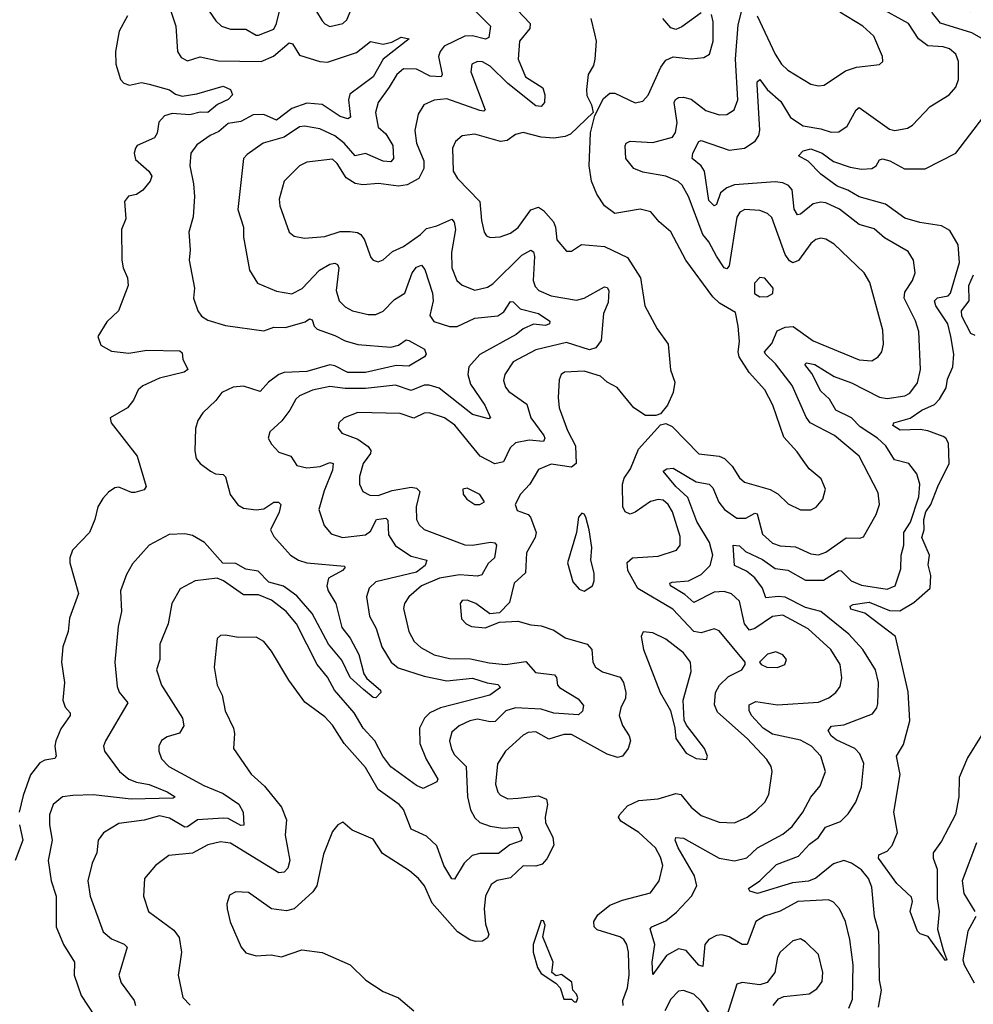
# Model space of a CAD drawing. Extents: x 1995161 to 2088924, y 769148 to 906007.
# Tile 183 of 256: x 2068366 to 2072114, y 800730 to 804600. Entities that reach past the tile are written whole.
import ezdxf

# ---------------------------------------------------------------- set-up
doc = ezdxf.new("R2010")
doc.units = 0

msp = doc.modelspace()

# ---------------------------------------------------------------- linework, layer by layer
at = {"layer": '0CON20XD'}
for points in [[(2068933.2, 804713.2), (2068979.1, 804575), (2068986.2, 804475), (2069000.9, 804450.8), (2069025, 804438.8), (2069075, 804453.5), (2069147.6, 804437.6), (2069315, 804435.8), (2069362.8, 804457.2), (2069425, 804508.7), (2069438.2, 804505), (2069465, 804460.9), (2069546, 804436), (2069575, 804432.7), (2069689.5, 804470.5), (2069745, 804514.7), (2069795, 804503.1), (2069828.7, 804511.3), (2069865, 804530.8), (2069896.2, 804525), (2069794.8, 804445.2), (2069754.7, 804375), (2069662.8, 804307.2), (2069658, 804285), (2069666.2, 804216.2), (2069655, 804210.4), (2069625, 804219.3), (2069555, 804266.3), (2069495, 804271.9), (2069435, 804250.7), (2069375, 804205.6), (2069325, 804227.4), (2069284.1, 804225.9), (2069235, 804200), (2069185, 804192.1), (2069149, 804161), (2069114.5, 804145), (2069062.4, 804107.6), (2069037.8, 804075), (2069034.5, 804025), (2069049.4, 803955), (2069052.9, 803905), (2069047.9, 803825), (2069030, 803765), (2069035.6, 803695), (2069032.2, 803655), (2069053.1, 803545), (2069049.4, 803505), (2069065.8, 803455), (2069080.8, 803435), (2069105, 803419.5), (2069175, 803398.5), (2069325, 803376.8), (2069365, 803391.3), (2069410.4, 803389.6), (2069487.9, 803412.1), (2069505, 803424.2), (2069515, 803420), (2069523.8, 803395), (2069535, 803383.8), (2069605, 803359.2), (2069645, 803337.8), (2069695, 803323.2), (2069825, 803312.9), (2069855, 803321.2), (2069885, 803341.2), (2069895, 803338.8), (2069957.5, 803305), (2069963.3, 803285), (2069957.5, 803275), (2069895, 803238.2), (2069845, 803240.5), (2069725, 803213.2), (2069655, 803213.7), (2069605, 803239.4), (2069585, 803243.5), (2069495, 803217.1), (2069405, 803212.8), (2069385, 803205.8), (2069343.9, 803175), (2069311.2, 803138.8), (2069245, 803159.7), (2069205, 803155.3), (2069160, 803135), (2069136.7, 803103.3), (2069085.6, 803055), (2069065.7, 803025), (2069057, 802993), (2069054.1, 802905.9), (2069060, 802875), (2069075, 802855.8), (2069116.2, 802825), (2069135.6, 802815.6), (2069165, 802811.9), (2069175, 802802.9), (2069193.4, 802733.4), (2069222.8, 802692.8), (2069245, 802679.6), (2069295, 802673.9), (2069325, 802677.3), (2069365, 802703.3), (2069383.4, 802703.4), (2069392.7, 802695), (2069385.9, 802664.1), (2069351.8, 802595), (2069365, 802568.5), (2069430.5, 802495), (2069461.4, 802475), (2069495, 802464.7), (2069642.5, 802452.5), (2069643.8, 802445), (2069634, 802435), (2069580, 802405), (2069572.5, 802375), (2069577.9, 802355), (2069608.5, 802305), (2069631.6, 802211.6), (2069665, 802169.6), (2069698.6, 802105), (2069718.7, 802028.7), (2069730.9, 802010.9), (2069784, 801965), (2069785.8, 801955), (2069765, 801934.2), (2069755, 801935.8), (2069717.7, 801967.7), (2069665, 802014.6), (2069632.5, 802082.5), (2069579.3, 802145), (2069515.8, 802265.8), (2069455.3, 802335.3), (2069403, 802373), (2069345, 802389.4), (2069302.9, 802432.9), (2069255, 802440.4), (2069215, 802463.1), (2069163.7, 802463.7), (2069092.1, 802545), (2069045, 802573.2), (2069015, 802579.4), (2068952.9, 802577.1), (2068875, 802534.3), (2068808.7, 802461.3), (2068785, 802418.8), (2068761.5, 802355), (2068765.5, 802274.5), (2068752.5, 802215), (2068739.6, 802075), (2068748.5, 801978.5), (2068757.3, 801957.3), (2068790.5, 801915), (2068702.9, 801765), (2068695.6, 801745), (2068698.9, 801725), (2068757.5, 801645), (2068795, 801615.3), (2068825, 801602.6), (2068875, 801593.5), (2068945.6, 801565), (2068977.5, 801545), (2068969.4, 801540.6), (2068803.3, 801536.7), (2068655, 801553.1), (2068575, 801551.2), (2068534, 801545), (2068497.8, 801515), (2068483.2, 801475), (2068483.3, 801435), (2068493.8, 801375), (2068477.5, 801295), (2068489.6, 801215), (2068509.4, 801155), (2068508.9, 801035), (2068537.9, 800965)], [(2070296.7, 804665), (2070372.2, 804585), (2070371.4, 804565), (2070330, 804515), (2070324.7, 804445), (2070353.5, 804375), (2070422.4, 804332.4), (2070429.7, 804305), (2070428, 804275), (2070415, 804258.2), (2070395, 804261.2), (2070285, 804349.6), (2070215, 804416.6), (2070185, 804434.5), (2070165, 804435.5), (2070142.9, 804425), (2070139.2, 804395), (2070195, 804246.2), (2070189.7, 804240.3), (2070175, 804242.7), (2070045, 804289.5), (2069995, 804284.1), (2069954.7, 804265.3), (2069931.6, 804228.4), (2069919.3, 804165), (2069925.3, 804115), (2069954.8, 804045), (2069954.4, 804015.6), (2069934.1, 803975.9), (2069889.3, 803950.7), (2069855, 803945.3), (2069776.5, 803956.5), (2069715, 803951.1), (2069685, 803955.9), (2069649, 803979), (2069614.2, 804035), (2069595, 804051.8), (2069495, 804039.5), (2069465.7, 804025), (2069405.4, 803965), (2069386.2, 803895), (2069388.3, 803868.3), (2069424.6, 803764.6), (2069445, 803748.6), (2069485, 803741.2), (2069565, 803748.4), (2069625, 803767.5), (2069665, 803766.9), (2069693.2, 803763.2), (2069707.1, 803755), (2069720.6, 803735), (2069745.5, 803665.5), (2069755, 803654.2), (2069775, 803648.6), (2069795, 803655.7), (2069831.5, 803688.5), (2069875, 803707.9), (2069941.5, 803755), (2069965, 803779.6), (2070005, 803789.7), (2070065, 803816.2), (2070073.8, 803803.8), (2070078.4, 803775), (2070062.5, 803685), (2070064.1, 803624.1), (2070084.4, 803575), (2070105, 803556.9), (2070155, 803536.2), (2070205, 803548.8), (2070225, 803561.8), (2070339.4, 803675), (2070375, 803694.4), (2070385, 803688), (2070388.8, 803668.8), (2070384.4, 803574.4), (2070391.7, 803551.7), (2070406.1, 803536.1), (2070455.2, 803515.2), (2070555, 803497.1), (2070584.8, 803505.2), (2070665, 803550.6), (2070675, 803547.1), (2070681.1, 803535), (2070678.8, 803488.8), (2070661.1, 803445), (2070650.7, 803339.3), (2070630.2, 803309.8), (2070605, 803302.4), (2070515, 803331.3), (2070395, 803302.9), (2070304.8, 803255.2), (2070272.7, 803205), (2070268, 803182), (2070275.4, 803155), (2070289, 803139), (2070359.4, 803089.4), (2070375.3, 803035), (2070425.9, 802965), (2070430, 802955), (2070425, 802942.3), (2070367.8, 802947.8), (2070315, 802936.9), (2070293.2, 802916.8), (2070267.5, 802862.5), (2070233.9, 802853.9), (2070175.4, 802885), (2070076.1, 803006.2), (2070035, 803034.7), (2069975, 803055.3), (2069955, 803052.8), (2069915, 803033.8), (2069861.5, 803051.5), (2069695, 803055.5), (2069641.2, 803035), (2069620, 803015), (2069618, 802995), (2069632, 802975), (2069695, 802950.9), (2069735, 802922.1), (2069746.4, 802906.3), (2069744.5, 802895), (2069715.4, 802855), (2069701.2, 802805), (2069700.9, 802775), (2069715, 802745.8), (2069741.4, 802731.4), (2069775, 802729.2), (2069830, 802750), (2069905, 802762.5), (2069925, 802758.7), (2069938.1, 802745), (2069924.1, 802685), (2069926, 802636), (2069935.6, 802615), (2069955.9, 802595.9), (2070115, 802535.9), (2070145, 802534), (2070215.9, 802545.9), (2070233.5, 802543.5), (2070239.5, 802535), (2070231.5, 802485), (2070207.7, 802462.3), (2070182.6, 802417.4), (2070165, 802412.9), (2070095, 802417.6), (2070016, 802405), (2069945, 802375.3), (2069895, 802331.1), (2069878.5, 802305), (2069874.7, 802285.3), (2069895.3, 802195), (2069916.6, 802156.6), (2069941.9, 802131.9), (2069995, 802103.8), (2070055, 802089.2), (2070138.1, 802088.1), (2070211.7, 802071.7), (2070274.7, 802065.3), (2070355, 802077.1), (2070393.7, 802033.7), (2070468, 802025), (2070475.5, 802015), (2070479.5, 801985), (2070487.8, 801975), (2070560.7, 801930.7), (2070582.2, 801905), (2070577.9, 801882.1), (2070561.8, 801868.2), (2070465, 801873.9), (2070415, 801889.6), (2070315, 801894.8), (2070276.9, 801883.1), (2070235, 801841), (2070215, 801839.6), (2070165, 801850.5), (2070135, 801844.7), (2070093.1, 801825), (2070065, 801800), (2070054.6, 801765), (2070062.4, 801732.4), (2070075, 801710), (2070120.5, 801665), (2070125.7, 801545.7), (2070137.3, 801495), (2070155, 801463.2), (2070175, 801444.7), (2070215, 801429.7), (2070265, 801422.8), (2070325, 801425.7), (2070340.9, 801385), (2070337.1, 801372.9), (2070292.7, 801357.3), (2070247.5, 801322.5), (2070175, 801323), (2070144.8, 801315.2), (2070113.2, 801285), (2070075, 801221.4), (2070065, 801222.9), (2070033.3, 801275), (2070005, 801352.7), (2069965, 801391.2), (2069905, 801418.2), (2069875, 801495.6), (2069856.9, 801515), (2069775, 801574.5), (2069725, 801660.4), (2069640.8, 801755), (2069595, 801826.5), (2069565, 801860), (2069486.9, 801916.9), (2069424.1, 802004.1), (2069355, 802118.6), (2069325, 802155.6), (2069295, 802172.5), (2069225, 802172.2), (2069175, 802181.4), (2069155, 802179.2), (2069142.6, 802167.4), (2069130.4, 802055), (2069141.9, 801985), (2069161.9, 801945), (2069173.9, 801883.9), (2069205.7, 801815), (2069210, 801795), (2069205.8, 801735), (2069275, 801634.2), (2069327.7, 801587.7), (2069395, 801504.3), (2069414.6, 801455), (2069408.8, 801395), (2069427.3, 801295), (2069419.6, 801265), (2069405, 801250), (2069385, 801247.1), (2069303, 801297), (2069195, 801362.7), (2069155, 801368), (2069105, 801356.2), (2069045, 801324.1), (2068952, 801315), (2068899.2, 801275), (2068856, 801225), (2068852, 801155), (2068871.4, 801095), (2068972, 801022), (2068993, 800993), (2069001.2, 800935), (2068989.2, 800845), (2069007.4, 800757.4), (2069036.4, 800726.4)], [(2069096.2, 804655), (2069136.5, 804595), (2069159.2, 804575), (2069195, 804563.2), (2069255, 804562.7), (2069295, 804538.5), (2069305, 804539.1), (2069365, 804563.1), (2069375.5, 804584.5), (2069390.3, 804649.7)], [(2070145.4, 804645), (2070216.7, 804575), (2070210.1, 804529.9), (2070196.7, 804523.3), (2070145, 804536.2), (2070115, 804535.6), (2070034.1, 804495.9), (2070017.9, 804475), (2070012.3, 804455), (2070026, 804385), (2070022, 804375), (2069978.6, 804378.6), (2069925, 804405.3), (2069875, 804406.5), (2069847.8, 804385), (2069818.3, 804335), (2069774.7, 804275), (2069764.7, 804235.3), (2069775, 804177.8), (2069805, 804150.9), (2069832.9, 804105), (2069834.6, 804055), (2069825, 804040.8), (2069795, 804044.2), (2069725, 804074.5), (2069685, 804065.3), (2069641.1, 804115), (2069605, 804143), (2069545, 804170.4), (2069485, 804180.8), (2069465, 804178.7), (2069405, 804138), (2069322.9, 804115), (2069259.5, 804070.5), (2069246, 804054), (2069223.7, 803853.7), (2069245.5, 803785), (2069245.5, 803745), (2069269.4, 803615), (2069300.8, 803565), (2069375, 803533.5), (2069435, 803522.7), (2069476, 803544), (2069544.5, 803615.5), (2069585, 803638.8), (2069605, 803643.2), (2069615, 803637.3), (2069619.8, 803625), (2069610.3, 803535), (2069621.8, 803495), (2069645, 803471.8), (2069674.3, 803455.7), (2069735, 803441.2), (2069765, 803441.5), (2069795, 803453.8), (2069839.3, 803500.7), (2069879.6, 803525), (2069908.6, 803605), (2069925, 803627.2), (2069945, 803635.4), (2069958.1, 803618.1), (2069988.7, 803525), (2069991, 803495), (2069977.4, 803437.4), (2069993.8, 803413.8), (2070055, 803393.6), (2070085, 803393.7), (2070155, 803427.4), (2070245, 803435.8), (2070268.3, 803451.7), (2070295, 803492.5), (2070305, 803490.5), (2070333.1, 803463.1), (2070404.4, 803445), (2070450, 803415), (2070448.8, 803405), (2070432.4, 803397.6), (2070385, 803402.9), (2070344.5, 803385.5), (2070316.9, 803363.1), (2070175, 803284), (2070130.8, 803235), (2070127.4, 803205), (2070137.3, 803167.3), (2070194, 803085), (2070215.8, 803035), (2070209.5, 803030.5), (2070145, 803047.8), (2070015, 803151.7), (2069975, 803163.9), (2069955, 803163.6), (2069905, 803142.8), (2069843.1, 803163.1), (2069725, 803150.7), (2069645, 803150), (2069585, 803158.4), (2069516.6, 803143.4), (2069465, 803121.2), (2069451.2, 803108.8), (2069428.2, 803065), (2069396.2, 803023.8), (2069349.4, 802980.6), (2069342.5, 802955), (2069355, 802931.2), (2069385, 802900), (2069431.2, 802885), (2069455, 802847.1), (2069495, 802838.9)], [(2069532, 804632), (2069555, 804595.8), (2069565, 804583.5), (2069585, 804573.8), (2069635.3, 804584.7), (2069651.2, 804598.8), (2069679.2, 804665)], [(2071224.3, 801305.7), (2071265.5, 801345), (2071365, 801398.9), (2071401.7, 801428.3), (2071444.6, 801485), (2071475, 801544.3), (2071511.8, 801588.2), (2071532.5, 801645), (2071515.4, 801705), (2071477.5, 801745), (2071435, 801768.1), (2071325, 801791.6), (2071287.7, 801815), (2071242.5, 801865), (2071232.8, 801885), (2071232.7, 801907.3), (2071259.8, 801920.2), (2071345, 801907.5), (2071505, 801917.3), (2071545.7, 801934.3), (2071574.2, 801955.8), (2071590.5, 801979.5), (2071597.4, 802012.6), (2071590.4, 802065), (2071553.8, 802125), (2071465.6, 802205.6), (2071365, 802259), (2071325, 802254.8), (2071255, 802207.4), (2071235, 802200.7), (2071214.8, 802225), (2071195.3, 802315), (2071163.5, 802343.5), (2071135, 802352.6), (2071095, 802350), (2071015, 802309.3), (2070980.2, 802340.2), (2070923.9, 802375), (2070921.4, 802385), (2070930.8, 802389.2), (2070995, 802394.1), (2071045, 802419.4), (2071079.2, 802455), (2071089.8, 802495), (2071077.8, 802545), (2071027.3, 802627.3), (2070991.6, 802721.6), (2070944.8, 802765), (2070895, 802825.7), (2070910, 802835), (2070935, 802836.7), (2071025, 802782.9), (2071075.6, 802775), (2071090.2, 802760.2), (2071114, 802704), (2071135.8, 802675), (2071185, 802640.3), (2071220.4, 802640.4), (2071255, 802660), (2071265, 802657.9), (2071285, 802578.1), (2071325, 802542), (2071355, 802531.6), (2071415, 802527.6), (2071475, 802500.6), (2071505, 802496.6), (2071535, 802506.6), (2071615, 802563.3), (2071667.8, 802562.2), (2071682.5, 802567.5), (2071731.9, 802655), (2071745.3, 802694.7), (2071740.5, 802740.5), (2071665.5, 802885), (2071568.9, 802965), (2071472.9, 803015), (2071457.4, 803037.4), (2071402.7, 803162.7), (2071336.7, 803246.7), (2071297.7, 803285), (2071293.8, 803295), (2071322.6, 803327.4), (2071343.2, 803376.8), (2071375, 803391.7), (2071406.4, 803393.6), (2071485, 803338.1), (2071665, 803262.5), (2071715, 803259.4), (2071740.8, 803275), (2071754.4, 803295), (2071761.2, 803325), (2071759.1, 803379.1), (2071707.3, 803567.3), (2071685.3, 803605.3), (2071567.7, 803717.7), (2071535, 803737.9), (2071515, 803741.2), (2071495, 803736.4), (2071475, 803720), (2071427.2, 803652.8), (2071405, 803643.9), (2071391.8, 803651.8), (2071375, 803677.5), (2071322.1, 803822.1), (2071305, 803838.2), (2071275, 803850), (2071216.1, 803853.9), (2071196.4, 803843.7), (2071185, 803824), (2071155, 803631.9), (2071145, 803620.8), (2071135, 803624.1), (2071105, 803670.6), (2071075, 803726.2), (2071050.6, 803755), (2070995, 803904.4), (2070969.7, 803949.7), (2070953.6, 803963.6), (2070905.7, 803985), (2070815, 804001.2), (2070780, 804015), (2070748.6, 804055), (2070745.4, 804104.6), (2070749.2, 804115), (2070765, 804122.2), (2070855, 804116.6), (2070931.2, 804138.8), (2070942.9, 804157.1), (2070950, 804195), (2070938.3, 804275), (2070943.2, 804286.8), (2070955, 804294.2), (2070975, 804295.8), (2071005, 804287.9), (2071063.4, 804243.4), (2071115, 804226.4), (2071145, 804226.7), (2071174.7, 804245.3), (2071188.9, 804285), (2071179.4, 804445), (2071189.9, 804580.1), (2071204.4, 804635.6)], [(2071741.7, 800718.3), (2071752.8, 800785), (2071745.4, 800825), (2071742.9, 801015), (2071725.9, 801075), (2071715, 801190), (2071702.8, 801225), (2071675, 801258.4), (2071635.5, 801285), (2071605, 801295.2), (2071565, 801282.2), (2071495, 801225.2), (2071466, 801214), (2071402.9, 801207.1), (2071265.5, 801165.5), (2071236, 801175), (2071230.8, 801185), (2071274.8, 801215.2), (2071340.1, 801279.9), (2071427.3, 801312.7), (2071470.3, 801359.7), (2071505.4, 801385), (2071533.4, 801426.6), (2071591.9, 801448.1), (2071621.9, 801478.1), (2071652.1, 801525), (2071674.7, 801585.3), (2071683.2, 801676.8), (2071668.2, 801715), (2071648.2, 801735), (2071575, 801770), (2071555, 801785.4), (2071543.9, 801806.1), (2071557.1, 801822.9), (2071605, 801828.4), (2071717.7, 801872.3), (2071734.5, 801895), (2071738.7, 801911.3), (2071740.9, 801995), (2071729.1, 802045), (2071679.4, 802125), (2071625.1, 802185.1), (2071515, 802274.1), (2071455, 802290), (2071375, 802330), (2071346.7, 802333.3), (2071298.1, 802328.1), (2071285.2, 802365), (2071256, 802406), (2071222.7, 802432.7), (2071175.3, 802455.3), (2071170.8, 802535), (2071195, 802531.9), (2071219.1, 802509.1), (2071285, 802478.3), (2071335, 802443.2), (2071385, 802436.3), (2071455, 802397), (2071525, 802397.4), (2071585, 802434.4), (2071595, 802433.1), (2071634.4, 802394.4), (2071675, 802377.2), (2071775, 802361.4), (2071806.4, 802375), (2071828.7, 802441.3), (2071830.8, 802495), (2071841.1, 802535), (2071840.5, 802585), (2071867, 802625), (2071900.5, 802725), (2071903.8, 802775), (2071892.7, 802815), (2071860.8, 802855), (2071805, 802870.4), (2071770, 802925), (2071737.9, 802955), (2071669.7, 802999.7), (2071635, 803035.2), (2071574.1, 803065), (2071548.8, 803108.8), (2071515, 803140.4), (2071479, 803209), (2071451.9, 803245), (2071458.3, 803251.7), (2071491.4, 803245), (2071566.9, 803196.9), (2071635, 803173.2), (2071745, 803116.5), (2071775, 803111.2), (2071845, 803120.9), (2071865, 803132.1), (2071895, 803172.5), (2071906.8, 803225), (2071900, 803375), (2071886.4, 803416.3), (2071841.7, 803505), (2071845, 803528.6), (2071874.6, 803575), (2071885.4, 803605), (2071878.9, 803655), (2071858.5, 803688.5), (2071765, 803743.1), (2071725, 803778.2), (2071665, 803794.7), (2071588.2, 803855), (2071535, 803880.6), (2071515, 803883.2), (2071485, 803876.1), (2071435, 803835.4), (2071423.5, 803833.5), (2071410.5, 803855), (2071401.7, 803931.7), (2071387.9, 803947.9), (2071365, 803958.1), (2071335, 803962), (2071175, 803951.3), (2071145, 803938.6), (2071120.8, 803919.2), (2071105, 803873.8), (2071095, 803867.8), (2071075, 803889.2), (2071057.1, 804005), (2071043.9, 804025), (2071009.5, 804055), (2071011.2, 804075), (2071035, 804121.4), (2071044.7, 804125.3), (2071155, 804087.5), (2071215, 804095.3), (2071257, 804123), (2071270.7, 804145), (2071274.8, 804165.2), (2071264.2, 804345.8), (2071265, 804356), (2071275, 804364.3), (2071304.4, 804325), (2071357.9, 804277.9), (2071396.2, 804215), (2071445, 804182.7), (2071515, 804171.4), (2071555, 804157.8), (2071585, 804159.7), (2071618.4, 804181.6), (2071653.9, 804246.1), (2071665, 804254.5), (2071785, 804169.2), (2071805.4, 804164.6), (2071855, 804173.1), (2071875, 804185.7), (2071945, 804258.6), (2072018.6, 804305), (2072045.5, 804335), (2072055.5, 804365), (2072056, 804436), (2072045.5, 804465), (2072020.8, 804485), (2071995, 804493.5), (2071935, 804496.6), (2071898.4, 804525), (2071859.2, 804585), (2071740.3, 804650.3)], [(2072166, 804515), (2072108.4, 804548.4), (2071985, 804586.9), (2071953.1, 804625), (2071948.1, 804645), (2071952.9, 804655), (2071975, 804660.5), (2072025, 804644.1), (2072105, 804632.2), (2072215, 804651.9)], [(2068788.9, 804615), (2068756.7, 804555), (2068741.9, 804475), (2068743.3, 804425), (2068761.4, 804365), (2068775, 804350), (2068797.9, 804342.1), (2068845, 804353.1), (2068875, 804346.9), (2068954.6, 804324.6), (2068977.7, 804307.7), (2069005, 804299.7), (2069062.1, 804307.9), (2069165, 804338.9), (2069193.8, 804325), (2069202.5, 804305), (2069185, 804285.7), (2069142.8, 804267.2), (2069105, 804235.5), (2069075, 804236.7), (2069035, 804225.6), (2068965, 804231.4), (2068935, 804221.4), (2068913, 804197), (2068905.7, 804154.3), (2068895.5, 804135), (2068828, 804105), (2068821.4, 804095), (2068815.8, 804075), (2068820.3, 804050.3), (2068872.9, 804005), (2068885.6, 803984.4), (2068878.6, 803965), (2068850.2, 803929.8), (2068825, 803913.3), (2068793.4, 803906.6), (2068778, 803885), (2068782.3, 803817.7), (2068765.8, 803775), (2068767.5, 803655), (2068772, 803625), (2068789.2, 803585), (2068792, 803555), (2068754, 803456), (2068707.7, 803412.3), (2068672.9, 803355), (2068685, 803321.2), (2068727.1, 803297.1)], [(2070610.3, 804605), (2070625.6, 804544.4), (2070631.1, 804515), (2070627.1, 804445), (2070620.7, 804419.3), (2070600, 804385), (2070593.1, 804325), (2070595, 804302.5), (2070613.8, 804265), (2070620, 804235), (2070530.6, 804149.4), (2070509.7, 804140.3), (2070465, 804134.7), (2070415, 804138.2), (2070344.1, 804155.9), (2070315, 804149.1), (2070281.4, 804125), (2070255, 804120.7), (2070155, 804149.5), (2070105, 804144), (2070078.3, 804121.7), (2070066.4, 804095), (2070070, 804005), (2070086.1, 803976.1), (2070174.7, 803885), (2070180.8, 803810.8), (2070191.8, 803765), (2070200.9, 803750.9), (2070215, 803743.3), (2070253.7, 803746.3), (2070295, 803760.4), (2070325, 803783.6), (2070375, 803852.2), (2070405, 803862.9), (2070425, 803849.6), (2070463.5, 803805), (2070472.1, 803785), (2070477.5, 803735), (2070515, 803690), (2070535, 803690), (2070573.5, 803716.5), (2070665, 803708.9), (2070755.2, 803665.3), (2070805.3, 803585), (2070822.5, 803475), (2070871.1, 803385), (2070914.6, 803325), (2070923.8, 803223.8), (2070941.1, 803175), (2070934.4, 803135), (2070912.5, 803085), (2070885, 803051.2), (2070865.8, 803044.2), (2070825, 803044.2), (2070780, 803075), (2070714, 803154), (2070675, 803174.6), (2070648.8, 803198.8), (2070585, 803218.7), (2070506.7, 803215), (2070494.3, 803205), (2070485.6, 803185), (2070482.1, 803115), (2070486.8, 803075), (2070518.9, 802985), (2070550.5, 802925), (2070553.4, 802855), (2070535, 802840.8), (2070455, 802853.3), (2070405, 802831.5), (2070370.7, 802775), (2070334.4, 802735), (2070313.8, 802695), (2070320.7, 802670.7), (2070365, 802655.6), (2070373.3, 802645), (2070395.4, 802585), (2070392, 802565), (2070357.9, 802505), (2070353.7, 802426.3), (2070308.8, 802385), (2070290.5, 802309.5), (2070252, 802268), (2070214.1, 802264.1), (2070158.8, 802305), (2070125, 802318.5), (2070105, 802317.1), (2070097.5, 802305), (2070102, 802245), (2070121.2, 802225), (2070141.2, 802215), (2070195, 802210), (2070251.7, 802231.7), (2070323.9, 802236.1), (2070375, 802221.1), (2070415, 802217.3), (2070465, 802200), (2070509.8, 802169.8), (2070596.1, 802146.1), (2070614.7, 802125), (2070618.5, 802075), (2070628.6, 802055), (2070657, 802037), (2070725.5, 802015.5), (2070738.8, 801995), (2070748.3, 801955), (2070747, 801933), (2070728, 801895), (2070722.7, 801865), (2070735, 801825.8), (2070761.2, 801785), (2070767.2, 801765), (2070757.7, 801735), (2070735, 801705.5), (2070715, 801700.3), (2070675, 801712.8), (2070535, 801790), (2070505, 801790), (2070445, 801771.7), (2070395, 801801.5), (2070365, 801797.9), (2070345, 801787.3), (2070274.7, 801725.3), (2070243.9, 801675), (2070236.2, 801595), (2070245, 801564), (2070255, 801551.9), (2070285, 801537.7), (2070325, 801540.6), (2070405, 801548.9), (2070436.5, 801536.5), (2070440.8, 801515), (2070431.1, 801465), (2070433.1, 801445), (2070461.1, 801385), (2070464.8, 801355), (2070438.1, 801301.8), (2070419.3, 801280.7), (2070395, 801273.5), (2070345, 801274.6), (2070295, 801227.5), (2070242.9, 801217.1), (2070219.4, 801200.6), (2070196.8, 801155), (2070191.1, 801105), (2070196.1, 801045), (2070209.6, 801005), (2070205, 800991.5), (2070185, 800977.7), (2070157, 800977), (2070135, 800983.8), (2070086.4, 801015), (2069987.6, 801127.6), (2069957.5, 801195), (2069933.1, 801225), (2069897.5, 801255), (2069792.2, 801322.2), (2069755, 801379.2), (2069672.5, 801415), (2069635.9, 801445.9), (2069616.2, 801435), (2069595, 801408.8), (2069560.5, 801319.5), (2069533.3, 801195), (2069518.3, 801171.7), (2069444.2, 801105.8), (2069415, 801097.5), (2069355, 801105.7), (2069265, 801170), (2069215, 801171.9), (2069190.5, 801159.5), (2069180.6, 801125), (2069181.9, 801105), (2069193.6, 801053.6), (2069236, 800955), (2069255, 800932.5), (2069295, 800920), (2069354.1, 800924.1), (2069395, 800916), (2069475, 800944.2), (2069555, 800933.6), (2069665, 800885.6), (2069726.2, 800825), (2069795, 800780), (2069855, 800755.7), (2069915, 800704.2)], [(2070737.9, 800725), (2070736.9, 800745), (2070755.2, 800794.8), (2070761.9, 800845), (2070759.2, 800935), (2070752.4, 800965), (2070740, 800985), (2070725, 800995.3), (2070635, 801022.1), (2070623.8, 801035), (2070622, 801055), (2070638.3, 801081.7), (2070685, 801119.4), (2070735, 801139.1), (2070845, 801167.5), (2070879.1, 801215), (2070893.1, 801275), (2070885, 801308.6), (2070864.6, 801345), (2070800, 801405), (2070729.3, 801449.3), (2070720, 801465), (2070723.2, 801475), (2070755, 801509.6), (2070799.4, 801530.6), (2070875, 801537.3), (2070945, 801558.9), (2070965, 801554.6), (2071005, 801504.5), (2071045, 801472.7), (2071115, 801446.2), (2071175, 801442.7), (2071225, 801465.6), (2071259.3, 801490.7), (2071294.4, 801525), (2071310.9, 801555), (2071323.2, 801645), (2071319.2, 801665), (2071302.1, 801692.1), (2071225, 801774.1), (2071108.6, 801878.6), (2071097.2, 801907.2), (2071101.4, 801955), (2071115.9, 801984.1), (2071151.6, 802018.4), (2071204.2, 802045), (2071218, 802065), (2071218, 802075), (2071115, 802197.8), (2071095, 802205.5), (2071045, 802190.2), (2071015, 802195.3), (2070933.5, 802283.5), (2070795, 802364.1), (2070756, 802435), (2070753.4, 802466.6), (2070775, 802484.7), (2070875, 802491.6), (2070947.5, 802515), (2070961.5, 802535), (2070961.5, 802568.5), (2070931.9, 802665), (2070915, 802693.8), (2070895, 802711.8), (2070875, 802714.7), (2070845, 802705.8), (2070785, 802663.7), (2070765, 802656.6), (2070745.4, 802665), (2070736.6, 802685), (2070735.6, 802775), (2070741.7, 802798.3), (2070766.2, 802835), (2070797.6, 802912.4), (2070885, 803007.5), (2070905, 803013.1), (2070930.5, 803000.5), (2071035, 802893.6), (2071115, 802884.2), (2071135.6, 802875.6), (2071165.7, 802845.7), (2071195, 802798.6), (2071215, 802781.9), (2071315, 802753.9), (2071345.8, 802735.8), (2071386.6, 802696.6), (2071435, 802673.3), (2071475, 802672.9), (2071496.4, 802683.6), (2071522.9, 802715), (2071532.9, 802755), (2071516.7, 802795), (2071468.5, 802835), (2071445, 802867.1), (2071422, 802902), (2071369.3, 802959.3), (2071326, 803085), (2071295.3, 803145), (2071233.5, 803213.5), (2071194.3, 803275), (2071189.5, 803295), (2071195.3, 803335), (2071190.5, 803395), (2071178.9, 803448.9), (2071115.9, 803485.9), (2071090.7, 803510.7), (2070984.6, 803655), (2070925, 803765.7), (2070879.2, 803805), (2070846.2, 803845), (2070805, 803855.8), (2070705, 803838.6), (2070665, 803868), (2070634.6, 803914.6), (2070613.3, 803965), (2070604.3, 804025.7), (2070610, 804155), (2070626.8, 804223.2), (2070660.1, 804289.9), (2070685, 804311.5), (2070705, 804310.9), (2070785, 804273.1), (2070815, 804280), (2070836.6, 804303.4), (2070886.5, 804413.5), (2070905, 804440.6), (2070935, 804454.5), (2071005, 804445.8), (2071055, 804451.4), (2071077.1, 804465), (2071092.1, 804515), (2071091.1, 804591.1), (2071085, 804620)], [(2071045, 804627.5), (2070968.8, 804571.2), (2070945, 804561.9), (2070925, 804568.1), (2070893.8, 804605)], [(2071265, 804615.5), (2071334.7, 804465), (2071360.8, 804425), (2071385, 804401.8), (2071475, 804346.9), (2071505, 804339.5), (2071527.8, 804342.2), (2071611.6, 804398.4), (2071655, 804412.9), (2071745, 804423.3), (2071758, 804435), (2071757.5, 804455), (2071723.1, 804535), (2071679.4, 804575), (2071588.9, 804628.9)], [(2072144.8, 801785), (2072091.1, 801698.9), (2072058.1, 801621.9), (2072056.6, 801545), (2072044.6, 801475.4), (2071989.3, 801370.7), (2071956.7, 801325), (2071956.7, 801305), (2071971.7, 801261.7), (2071972.1, 801145), (2071979.4, 801095), (2071973.8, 801025), (2071995.8, 800944.2), (2072010, 800905), (2072005, 800902.5), (2071936.4, 800996.4), (2071905, 801007.5), (2071895, 801017.5), (2071866.2, 801095), (2071875.7, 801134.3), (2071871.1, 801151.1), (2071813.8, 801205), (2071741.4, 801305), (2071743, 801317), (2071775, 801331.4), (2071795.8, 801354.2), (2071816.7, 801405), (2071801.5, 801485), (2071826.5, 801633.5), (2071812.1, 801705), (2071839.1, 801750.8), (2071864.3, 801844.3), (2071858.2, 801958.2), (2071807.8, 802175), (2071687.3, 802267.2), (2071633.3, 802283.3), (2071630.5, 802295), (2071641.7, 802301.7), (2071705, 802310.9), (2071785, 802278.4), (2071825, 802276.1), (2071881, 802309), (2071944.3, 802365.7), (2071947.3, 802415), (2071936.9, 802456.9), (2071942.2, 802495), (2071911.3, 802565), (2071920.8, 802595), (2071920.2, 802635), (2071927.3, 802665), (2071946.7, 802695), (2071974.2, 802765.8), (2072018.9, 802855), (2072016.1, 802935), (2072005.5, 802955), (2071995, 802961.8), (2071935, 802984.2), (2071905, 802989.3), (2071827, 802987), (2071797.5, 803005), (2071802, 803015), (2071866.5, 803033.4), (2071911.3, 803065), (2071962.2, 803087.8), (2071981.8, 803108.2), (2072007, 803153), (2072013.3, 803186.7), (2072033.8, 803235), (2072038, 803285), (2072025.9, 803355), (2072013.8, 803405), (2071966.7, 803475), (2071961.8, 803495), (2071973.5, 803506.5), (2072015, 803514.7), (2072025, 803524.4), (2072060.4, 803645), (2072054.5, 803715), (2072021.3, 803771.3), (2071989.7, 803789.7), (2071903.3, 803803.3), (2071845, 803820), (2071769.5, 803875), (2071665, 803903.9), (2071620.5, 803930.5), (2071579.1, 803945), (2071515, 803992.7), (2071465, 804043.3), (2071427.5, 804065), (2071445.7, 804085), (2071475, 804092.5), (2071520, 804075), (2071565, 804042.7), (2071630.5, 804020.5), (2071675, 804012.8), (2071715, 804014.8), (2071732.1, 804025), (2071745, 804048.6), (2071757.1, 804052.9), (2071785.5, 804045.5), (2071843.3, 804013.3), (2071925, 804013.5), (2072045, 804075.8), (2072155, 804219.2)], [(2072121.7, 803358.3), (2072105, 803366.7), (2072068.6, 803435), (2072068.1, 803455), (2072097.5, 803495), (2072096.2, 803555), (2072115, 803597.5)], [(2071275, 803510), (2071305, 803512.5), (2071325.8, 803524.2), (2071328, 803545), (2071295, 803584), (2071275, 803586), (2071254.3, 803565), (2071254, 803524), (2071275, 803510)], [(2068727.1, 803297.1), (2068795, 803289.5), (2068865, 803301.5), (2068995, 803298), (2069005, 803290), (2069006.7, 803265), (2069026.7, 803225), (2069012.5, 803215), (2068915, 803190.7), (2068849.5, 803160.5), (2068830.8, 803145), (2068812.5, 803105), (2068789.2, 803075), (2068722, 803035), (2068725.8, 803015), (2068827.8, 802885), (2068862.5, 802765), (2068855, 802752.5), (2068818.3, 802741.7), (2068805, 802741.2), (2068755, 802762.5), (2068739.7, 802760.3), (2068715, 802742.5), (2068692, 802718), (2068672.9, 802685), (2068661.1, 802635), (2068640.5, 802585), (2068572.9, 802515), (2068562.5, 802485), (2068562.5, 802465), (2068596.7, 802345), (2068562.1, 802247.9), (2068556.7, 802195), (2068535.6, 802135), (2068529.5, 802075), (2068541.6, 801995), (2068535.3, 801925), (2068545, 801898.1), (2068564.5, 801875), (2068564.6, 801865), (2068527.8, 801812.2), (2068508.2, 801765), (2068503.3, 801745), (2068508.8, 801705), (2068503.8, 801696.2), (2068465, 801690), (2068445, 801679.6), (2068408.3, 801631.7), (2068379.5, 801550.5), (2068364.2, 801485)], [(2069495, 802838.9), (2069546.8, 802843.2), (2069585, 802859.1), (2069597.5, 802855), (2069595, 802830), (2069562.5, 802747.5), (2069541.8, 802675), (2069562.4, 802612.4), (2069589.5, 802579.5), (2069635, 802564.7), (2069725, 802574.7), (2069745, 802590), (2069768.2, 802635), (2069805, 802640.4), (2069812.9, 802632.9), (2069815.8, 802575), (2069842.6, 802532.6), (2069905, 802490.9), (2069965.5, 802475), (2069959.7, 802455), (2069925, 802428.7), (2069765, 802390.8), (2069738.8, 802365), (2069728.3, 802331.7), (2069740.9, 802255), (2069766.9, 802206.9), (2069788.9, 802135), (2069826.2, 802075), (2069852.9, 802052.9), (2069955, 802020), (2070045, 802002), (2070145, 802011.4), (2070203.3, 801993.3), (2070245, 801987.5), (2070255.6, 801975), (2070214, 801945), (2070019.5, 801895), (2069978.2, 801875), (2069956.9, 801855), (2069937.3, 801815), (2069939.1, 801755), (2069963.4, 801693.4), (2070009.5, 801615), (2070005, 801604.3), (2069951.7, 801578.3), (2069925, 801589.7), (2069825, 801664), (2069792.7, 801705), (2069762.3, 801765), (2069716.2, 801815), (2069680.2, 801875), (2069603.7, 801965), (2069575.9, 802015.9), (2069535.6, 802065.6), (2069453.5, 802225), (2069413.6, 802273.6), (2069355, 802318.7), (2069305, 802339.6), (2069245, 802339.7), (2069166.7, 802395), (2069142.5, 802405), (2069055, 802394.4), (2068996.7, 802363.3), (2068963.8, 802305), (2068949.1, 802225), (2068916.7, 802145), (2068916.4, 802085), (2068903.6, 802045), (2068922.5, 801985), (2069005.5, 801855), (2069010.4, 801825), (2068993.9, 801796.1), (2068945, 801781.2), (2068923.4, 801766.6), (2068913.1, 801745), (2068913.1, 801725), (2068923.1, 801695), (2068951.9, 801665), (2069089.7, 801590.3), (2069165, 801558.9), (2069227.2, 801517.2), (2069244.3, 801485), (2069246.2, 801433.8), (2069235, 801433.2), (2069185, 801459.8), (2069165, 801461.6), (2069065, 801455.2), (2069025, 801426.9), (2069015, 801425.8), (2068955, 801461.4), (2068915, 801471.2), (2068855, 801453.2), (2068755, 801441.1), (2068695, 801404.4), (2068674.5, 801375), (2068669.5, 801325), (2068650, 801285), (2068633.3, 801215), (2068642.2, 801155), (2068693.3, 801015), (2068727.1, 800987.1), (2068776.9, 800966.9), (2068788.1, 800955), (2068755.7, 800844.3), (2068764.4, 800815), (2068816.2, 800745), (2068821.5, 800725)], [(2070175, 802693.8), (2070192.5, 802705), (2070175, 802733.8), (2070125, 802758), (2070107.5, 802755), (2070108.8, 802735), (2070123.3, 802715), (2070155, 802694.2), (2070175, 802693.8)], [(2070585, 802353.8), (2070616.7, 802375), (2070624, 802395), (2070624.1, 802424.1), (2070610.8, 802475), (2070614.3, 802525), (2070604.2, 802595), (2070591.2, 802645), (2070585, 802656.7), (2070575, 802660), (2070562, 802645), (2070554, 802585), (2070519.4, 802465), (2070540.3, 802390.3), (2070565, 802361.2), (2070585, 802353.8)], [(2071065, 801692.5), (2071068.8, 801705), (2071058, 801735), (2070986.7, 801826.7), (2070977, 801847), (2070973.5, 801925), (2071005, 802037.5), (2071002.2, 802075), (2070975, 802111.5), (2070905, 802165.5), (2070855, 802189.5), (2070816.4, 802193.6), (2070808.8, 802175), (2070817.5, 802125), (2070882.7, 801955), (2070924.3, 801885), (2070941.2, 801815), (2070944.3, 801775), (2070985, 801717.5), (2071025, 801696), (2071065, 801692.5)], [(2071345, 802054.3), (2071373.3, 802065), (2071379.2, 802085), (2071365, 802104), (2071337.5, 802115), (2071305, 802105.7), (2071273.3, 802075), (2071280, 802065), (2071302.5, 802055), (2071345, 802054.3)], [(2068364.8, 801434.8), (2068377.9, 801375), (2068347.5, 801295)], [(2071625.2, 800714.8), (2071639.9, 800750.1), (2071641.4, 800885), (2071629.1, 800985), (2071611.1, 801055), (2071587.8, 801105), (2071565, 801131.4), (2071545, 801140), (2071425, 801133.9), (2071354.5, 801095.5), (2071293.2, 801076.8), (2071259.7, 801055), (2071224.6, 800965.4), (2071205, 800964.6), (2071155, 800995.4), (2071125, 801002.9), (2071105, 801000.8), (2071074.4, 800985), (2071059.1, 800965), (2071051.1, 800878.9), (2071035, 800883.4), (2070985, 800942), (2070955, 800947.8), (2070908.6, 800921.4), (2070855, 800847.5), (2070851.3, 800895), (2070861.8, 800965), (2070843.5, 801026.5), (2070850, 801035), (2070905, 801058.4), (2070948.1, 801091.9), (2071006.8, 801155), (2071027.2, 801195), (2071018.6, 801235), (2070953.9, 801345), (2070942.3, 801375), (2070944.3, 801385), (2070975, 801383.3), (2071115, 801303.8), (2071175, 801293.6), (2071224.3, 801305.7)], [(2072126.9, 801365), (2072070.8, 801215), (2072077.5, 801165), (2072119.5, 801095)], [(2072124.5, 801075), (2072092.5, 801017.5), (2072073.1, 800905), (2072078.5, 800885), (2072117.8, 800815)], [(2070555, 800740), (2070560, 800755), (2070555, 800770), (2070540, 800785), (2070536.4, 800816.4), (2070495, 800847.5), (2070475, 800842.5), (2070457.5, 800855), (2070463.3, 800895), (2070422.5, 800995), (2070430.7, 801040.7), (2070425, 801057.5), (2070415, 801060), (2070383.8, 800965), (2070384, 800935), (2070401.2, 800875), (2070415, 800851.2), (2070473, 800813), (2070490, 800795), (2070505, 800750), (2070535, 800750), (2070545, 800740), (2070555, 800740)], [(2068537.9, 800965), (2068581.1, 800895), (2068580, 800845), (2068607.1, 800765), (2068660, 800685)], [(2071327.9, 800725), (2071348.4, 800751.6), (2071369.6, 800760.4), (2071468.4, 800771.6), (2071498.9, 800791.1), (2071520.2, 800819.8), (2071522, 800855), (2071505.3, 800925.3), (2071455, 800975.6), (2071435, 800986.9), (2071405, 800978.9), (2071354.7, 800935.3), (2071344.6, 800915), (2071333.8, 800855), (2071304, 800816), (2071275, 800806.4), (2071205, 800815.6), (2071185, 800809.2), (2071145.3, 800685)], [(2071095, 800667.2), (2071045, 800742.1), (2071015, 800770), (2070975, 800784.6), (2070955, 800781.5), (2070925, 800750.5), (2070901.4, 800705)]]:
    msp.add_lwpolyline(points, dxfattribs=at)

doc.saveas('drawing.dxf')
